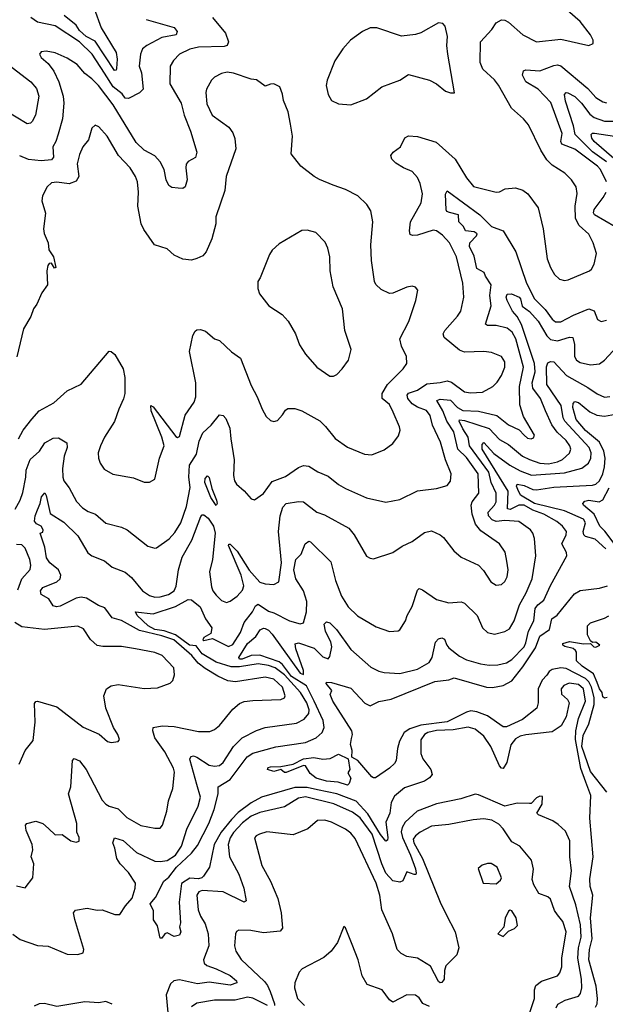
# Model space of a CAD drawing. Extents: x 1443846 to 1577407, y 839182 to 927291.
# Tile 242 of 256: x 1493243 to 1496589, y 910671 to 916302. Entities that reach past the tile are written whole.
import ezdxf

# ---------------------------------------------------------------- set-up
doc = ezdxf.new("R2010")
doc.units = 0

msp = doc.modelspace()

# ---------------------------------------------------------------- linework, layer by layer
at = {"layer": '0CON20XD'}
for points in [[(1493217.8, 913502.2), (1493246.2, 913555), (1493261.5, 913598.5), (1493278.4, 913685), (1493280, 913725), (1493303, 913787), (1493355.5, 913835), (1493387.1, 913882.9), (1493435, 913908.2), (1493465, 913910.7), (1493512.1, 913882.1), (1493514.8, 913855), (1493497.4, 913805), (1493488.4, 913735), (1493490, 913685), (1493495.6, 913665), (1493525.6, 913625), (1493566.6, 913546.6), (1493600.9, 913510.9), (1493635, 913489.4), (1493676, 913475), (1493735, 913423.3), (1493825, 913400), (1493857.5, 913385), (1493975, 913291.2), (1494015, 913280), (1494025, 913282.5), (1494097.6, 913332.4), (1494129.8, 913370.2), (1494163.6, 913425), (1494195, 913518), (1494216.9, 913626.9), (1494210, 913685), (1494212.2, 913755), (1494252.5, 913817.5), (1494269, 913891), (1494289.9, 913940.1), (1494336.4, 913983.6), (1494385, 914042.9), (1494405, 914038.6), (1494421.2, 914021.2), (1494444.2, 913965), (1494448.4, 913905), (1494469.1, 913785), (1494464.5, 913695), (1494470, 913665), (1494481.9, 913645), (1494525, 913607.5), (1494565, 913561.2), (1494585, 913556.2), (1494635, 913592.9), (1494685, 913660), (1494761.4, 913688.6), (1494835, 913740.9), (1494865, 913752.5), (1494895, 913748.1), (1494946.2, 913716.2), (1495005, 913690.6), (1495065, 913644.5), (1495105, 913620.5), (1495225, 913568.1), (1495335, 913543.1), (1495415, 913557.1), (1495515, 913606.9), (1495625, 913621.4), (1495685, 913638), (1495705, 913662.5), (1495708.1, 913705), (1495675.3, 913785.3), (1495646.7, 913885), (1495602.1, 913982.1), (1495587.6, 914037.6), (1495567.1, 914067.1), (1495515, 914086.6), (1495485.8, 914105), (1495460.4, 914135), (1495456.5, 914155), (1495465, 914166.2), (1495515, 914183.1), (1495569.9, 914220.1), (1495645, 914227.3), (1495685, 914237.5), (1495709.3, 914229.3), (1495785, 914174.5), (1495818.2, 914168.2), (1495887.6, 914172.4), (1495946.7, 914203.3), (1495971.4, 914228.6), (1495995, 914266.2), (1496015.6, 914315), (1496014.4, 914345), (1495995, 914375.7), (1495937.8, 914397.8), (1495895, 914403.5), (1495785, 914401.2), (1495755, 914411.2), (1495667.5, 914485), (1495662.9, 914505), (1495671.4, 914525), (1495745, 914606.9), (1495762.9, 914635), (1495779.6, 914715), (1495775.5, 914795), (1495739.2, 914945), (1495697.7, 915025), (1495658.7, 915068.7), (1495625, 915094.5), (1495605, 915098.9), (1495515, 915069.6), (1495486.9, 915066.9), (1495473.3, 915073.3), (1495469.6, 915095), (1495476.2, 915145), (1495536.5, 915253.5), (1495543.8, 915305), (1495530, 915365), (1495515, 915399.2), (1495485, 915432.9), (1495435, 915454.2), (1495391.7, 915481.7), (1495369.2, 915505), (1495364.2, 915525), (1495376.8, 915543.2), (1495419.4, 915575), (1495443.9, 915626.1), (1495465, 915637.5), (1495515, 915633.3), (1495621.9, 915601.9), (1495731.8, 915505), (1495795, 915398.1), (1495835, 915347.8), (1495965.5, 915314.5), (1495985, 915317.1), (1496017.5, 915335), (1496075, 915340.6), (1496117.4, 915327.4), (1496146, 915305), (1496204.2, 915225), (1496234.2, 915105), (1496256.7, 914935), (1496275.5, 914885.5), (1496299.2, 914845), (1496327.9, 914817.9), (1496355, 914810.6), (1496376.4, 914813.6), (1496497.5, 914865), (1496510, 914875), (1496525.8, 914904.2), (1496538, 914965), (1496519.4, 915025), (1496494.3, 915074.3), (1496440, 915125), (1496417.5, 915165), (1496415.6, 915235), (1496427.3, 915307.3), (1496422.5, 915345), (1496395.8, 915385), (1496357.5, 915425), (1496285, 915470), (1496255, 915500), (1496220.6, 915555), (1496150.2, 915700.2), (1496120.6, 915735), (1496052.2, 915795), (1495977.7, 915927.7), (1495955, 915958.1), (1495888.1, 916018.1), (1495873.5, 916056.5), (1495875, 916176), (1495940, 916245), (1495965, 916284.3), (1495995, 916301.4), (1496015, 916298.6), (1496035, 916286.9), (1496117.5, 916215), (1496195, 916174.4), (1496335, 916189.5), (1496495, 916154), (1496520, 916165), (1496520, 916185), (1496504, 916215), (1496445, 916291.4), (1496373.5, 916353.5)], [(1493668.6, 916365), (1493707.9, 916255), (1493794.1, 916114.1), (1493799.7, 916075), (1493796.5, 916023.5), (1493795, 916013.8), (1493785, 916010.5), (1493675, 916178.8), (1493623.4, 916205), (1493585, 916239.7), (1493565, 916270.6), (1493496.9, 916325)], [(1494345, 916314.5), (1494419.5, 916225), (1494436.7, 916175), (1494427.5, 916155), (1494411.9, 916148.1), (1494265, 916145.3), (1494215, 916133.1), (1494156.3, 916103.7), (1494120.8, 916069.2), (1494102.5, 916035), (1494100.4, 915935), (1494164.6, 915825), (1494181.9, 915755), (1494219.1, 915665), (1494254.6, 915545), (1494246.6, 915513.4), (1494205, 915490), (1494194.5, 915475), (1494191.2, 915455), (1494199.1, 915385), (1494188, 915345), (1494175, 915336.2), (1494148.3, 915338.3), (1494111.8, 915341.8), (1494095, 915354), (1494080, 915385), (1494068.9, 915445), (1494045, 915488.9), (1494015, 915523.3), (1493955, 915555.4), (1493908.8, 915598.8), (1493777.7, 915815), (1493693.3, 915925), (1493655, 915964.1), (1493614.4, 915994.4), (1493570.5, 916045), (1493515, 916081.2), (1493445, 916111.5), (1493395, 916121.9), (1493365, 916118), (1493356.2, 916105), (1493366, 916085), (1493405, 916051.1), (1493437.7, 916007.7), (1493465.7, 915945.7), (1493491.4, 915865), (1493495.3, 915825), (1493487.3, 915735), (1493462.1, 915647.9), (1493449.5, 915605), (1493431.8, 915575), (1493436.4, 915515), (1493425, 915500.9), (1493365, 915495.3), (1493293.1, 915503.1), (1493242.9, 915522.9)], [(1493965, 916303.5), (1494125, 916256.9), (1494143.3, 916235), (1494137.5, 916215), (1494055, 916199.3), (1493969.5, 916155), (1493944.6, 916135), (1493933.6, 916105), (1493925.5, 916035), (1493938.7, 915998.7), (1493948.2, 915905), (1493926.9, 915883.1), (1493865, 915851.8), (1493845, 915852.5), (1493828.3, 915878.3), (1493776.8, 915916.8), (1493726.8, 915995), (1493657.6, 916105), (1493585.3, 916175), (1493445, 916265.7), (1493345, 916288.2), (1493306.7, 916315)], [(1495135, 915814), (1495225, 915848.8), (1495312.6, 915917.4), (1495415, 915956), (1495465, 915988), (1495585, 915956), (1495624.1, 915934.1), (1495675, 915893.3), (1495705, 915883.3), (1495726.4, 915883.6), (1495689.5, 916105), (1495683.1, 916155), (1495687.5, 916205), (1495673.9, 916263.9), (1495660.7, 916280.7), (1495635, 916283.3), (1495535, 916227.1), (1495505, 916216.9), (1495425, 916207.5), (1495282.5, 916255), (1495245, 916254.5), (1495201.4, 916235), (1495133.1, 916185), (1495088.9, 916135), (1495044.3, 916065.7), (1495000, 915955), (1494994.3, 915925), (1495005, 915873.3), (1495025, 915840), (1495065, 915820), (1495135, 915814)], [(1493175, 916047.8), (1493307.1, 915947.1), (1493338.8, 915908.8), (1493351.8, 915865), (1493333.5, 915755), (1493315, 915719.2), (1493305, 915710), (1493285, 915705.8), (1493095, 915821.1)], [(1493235.4, 913905), (1493262.9, 913955), (1493311.7, 914018.3), (1493355, 914065.6), (1493438.9, 914111.1), (1493515, 914179.2), (1493595, 914217.1), (1493755, 914405.4), (1493765, 914404.6), (1493786.6, 914386.6), (1493833.6, 914305), (1493843.6, 914256.4), (1493843.6, 914165), (1493836.7, 914133.3), (1493808.5, 914075), (1493785, 914003.8), (1493726.7, 913915), (1493704.3, 913865), (1493691.9, 913825), (1493692.5, 913795), (1493702, 913765), (1493725, 913731.2), (1493775, 913702.5), (1493892.7, 913682.7), (1493955, 913656.2), (1493985, 913656.7), (1494015.8, 913674.2), (1494041.5, 913795), (1494068.2, 913865), (1494055.1, 913915.1), (1493994.8, 914065), (1493991.2, 914095), (1494005, 914087.9), (1494135, 913918.6), (1494145, 913912.2), (1494155, 913918.8), (1494188.9, 914041.1), (1494240, 914115), (1494249.2, 914145), (1494248.9, 914225), (1494212.5, 914405), (1494232.2, 914495), (1494245, 914521.2), (1494255, 914528), (1494275, 914529.2), (1494305, 914520), (1494355, 914477.5), (1494385, 914467.1), (1494452.2, 914402.2), (1494505, 914365.6), (1494565, 914210), (1494600, 914145), (1494628, 914075), (1494651.7, 914031.7), (1494675, 914010), (1494695, 914003.8), (1494715, 914010), (1494745, 914041.2), (1494761.1, 914068.9), (1494775, 914077.5), (1494815, 914078.1), (1494855, 914065.5), (1494957, 914007), (1494990.8, 913975), (1495045, 913907.5), (1495115, 913857.5), (1495213.6, 913816.4), (1495255, 913813.8), (1495325, 913841.2), (1495375, 913878.8), (1495408.1, 913921.9), (1495415.8, 913954.2), (1495412.7, 913972.7), (1495377.3, 914057.3), (1495355, 914100.8), (1495314.5, 914135), (1495313.6, 914165), (1495343.5, 914215), (1495434, 914305), (1495454.2, 914335), (1495452.5, 914375), (1495424.3, 914435), (1495414.2, 914475.8), (1495466, 914575), (1495506.4, 914696.4), (1495516.7, 914755), (1495505, 914772.5), (1495485, 914778.8), (1495455, 914772), (1495375, 914737.5), (1495355, 914736.9), (1495308.1, 914758.1), (1495277.7, 914787.7), (1495270, 914805), (1495252.5, 914925), (1495248.2, 915015), (1495260.6, 915145), (1495248.7, 915208.7), (1495225.5, 915245.5), (1495175, 915293.8), (1495105, 915330.8), (1495033.3, 915355), (1494955, 915387.1), (1494926.2, 915405), (1494848.8, 915465), (1494794.1, 915534.1), (1494801.2, 915635), (1494790.8, 915705), (1494777.5, 915775), (1494749.5, 915839.5), (1494744.2, 915875), (1494728.3, 915918.3), (1494695, 915934), (1494675, 915933.8), (1494645, 915922), (1494595, 915957.8), (1494565, 915962.2), (1494465, 915996.5), (1494428.3, 916001.7), (1494395, 915994.2), (1494355, 915973.8), (1494338, 915955), (1494310.8, 915905), (1494307.1, 915885), (1494311.2, 915821.2), (1494343.1, 915755), (1494437.2, 915687.2), (1494460.8, 915655), (1494473, 915623), (1494477.4, 915562.6), (1494423.1, 915405), (1494414.2, 915325), (1494363.3, 915175), (1494363.1, 915135), (1494340.5, 915049.5), (1494308.9, 914975), (1494288.3, 914951.7), (1494255, 914935.7), (1494225, 914927.5), (1494175, 914932), (1494125, 914956), (1494085, 914990.8), (1494013.8, 915013.8), (1493952.8, 915102.8), (1493936.9, 915135), (1493918.7, 915235), (1493922.1, 915315), (1493915.5, 915374.5), (1493905.4, 915405), (1493874.5, 915455), (1493807.5, 915525), (1493742.1, 915635), (1493695, 915688.8), (1493675, 915698.8), (1493655, 915681.2), (1493635.6, 915615), (1493604.4, 915575), (1493585, 915531.2), (1493572.2, 915477.8), (1493580, 915405), (1493565, 915377.5), (1493525, 915363.8), (1493455, 915372.2), (1493425, 915368.6), (1493400, 915345), (1493372.5, 915295), (1493369.4, 915265), (1493389.4, 915195), (1493378.6, 915105), (1493381.9, 915078.1), (1493405.6, 915025), (1493409.2, 914985), (1493435.8, 914945), (1493450, 914885), (1493441.7, 914881.7), (1493425, 914910), (1493411.7, 914908.3), (1493403, 914897), (1493397.5, 914865), (1493402.5, 914785), (1493370, 914740), (1493340.8, 914675), (1493321.6, 914648.4), (1493306.1, 914603.9), (1493265.5, 914534.5), (1493226.6, 914373.4)], [(1496594.7, 915375), (1496560.6, 915445), (1496544.7, 915465), (1496415, 915561.4), (1496339.8, 915589.8), (1496334.8, 915605), (1496341.7, 915651.8), (1496277.5, 915827.5), (1496205, 915904.7), (1496135, 915946.9), (1496115.6, 915985), (1496121.7, 916008.3), (1496135, 916014.4), (1496215, 916008.9), (1496295, 916039.4), (1496315, 916042.8), (1496335, 916038), (1496488.3, 915908.3), (1496535, 915856.9), (1496575, 915832.3), (1496595, 915827.1)], [(1496595, 915488.5), (1496515, 915545.2), (1496417, 915645), (1496407.6, 915695), (1496361.4, 915835), (1496356.2, 915873.8), (1496365, 915884.4), (1496375, 915883.8), (1496415, 915862.9), (1496452.1, 915825), (1496500.7, 915760.7), (1496525, 915741.9), (1496585, 915721.2), (1496665, 915721.6)], [(1496637.5, 915507.5), (1496525, 915604.8), (1496511.4, 915625), (1496507.5, 915645), (1496515, 915652.5), (1496527.2, 915652.8), (1496755, 915618.1)], [(1493225, 911348.6), (1493275, 911337.5), (1493318.8, 911395), (1493323.3, 911475), (1493309.1, 911515), (1493317.7, 911555), (1493314.6, 911585), (1493279.2, 911665), (1493276.7, 911695), (1493284.1, 911705.9), (1493335, 911718), (1493375, 911704.4), (1493407, 911677), (1493445, 911641.4), (1493485, 911643.3), (1493535, 911606.2), (1493565, 911598.8), (1493583.3, 911605), (1493582, 911625), (1493569.4, 911655), (1493568.7, 911705), (1493522, 911875), (1493535.4, 911914.6), (1493544.2, 912065), (1493554, 912076), (1493585, 912064.3), (1493622.7, 912015), (1493715, 911838.6), (1493735, 911816.7), (1493755, 911803.6), (1493805, 911788.9), (1493855, 911739.2), (1493935, 911694.5), (1494015, 911677.8), (1494045, 911679.2), (1494058.1, 911695), (1494084, 911776), (1494092.5, 911835), (1494117.9, 911905), (1494128.1, 911998.1), (1494121.9, 912021.9), (1494071.3, 912115), (1494015.3, 912195), (1494004.5, 912235.5), (1494006.2, 912255), (1494056.4, 912263.6), (1494125, 912260), (1494265, 912230.9), (1494328.8, 912231.2), (1494355, 912241.9), (1494385.3, 912264.7), (1494460.5, 912359.5), (1494498.7, 912391.3), (1494525, 912402.9), (1494575, 912409.4), (1494735.4, 912414.6), (1494755, 912423.8), (1494758.9, 912435), (1494744, 912485), (1494695, 912530.3), (1494645, 912541.2), (1494475.6, 912515.6), (1494431.4, 912521.4), (1494375, 912547.2), (1494301.9, 912591.9), (1494262.9, 912622.9), (1494226.7, 912666.7), (1494123.3, 912755), (1494055, 912779), (1493928.2, 912808.2), (1493825, 912865.3), (1493770.5, 912880.5), (1493729.4, 912939.4), (1493692.2, 912952.2), (1493625, 912992.9), (1493595, 912998.8), (1493565.8, 912994.2), (1493475, 912948.5), (1493453.3, 912943.3), (1493435, 912950.8), (1493410.2, 912990.2), (1493365.8, 913015), (1493361.5, 913035), (1493375, 913055.6), (1493455, 913087.3), (1493473.5, 913105), (1493478.7, 913125), (1493465.3, 913155), (1493415, 913195.5), (1493395.5, 913225), (1493387.3, 913285), (1493360, 913365), (1493375, 913371.2), (1493377.8, 913385), (1493366.5, 913405), (1493339.5, 913419.5), (1493328.3, 913435), (1493330.4, 913465), (1493345, 913499.3), (1493360.5, 913535), (1493366.6, 913573.4), (1493385.6, 913595.6), (1493395, 913581.2), (1493417.7, 913477.7), (1493495, 913428.6), (1493575, 913350), (1493632.4, 913252.4), (1493655, 913236.5), (1493727.9, 913207.9), (1493770.3, 913170.3), (1493845, 913142.2), (1493881.5, 913111.5), (1493945, 913036.2), (1493985, 913008.2), (1494015, 912999.4), (1494045, 913001.2), (1494092.9, 913015), (1494125, 913035.4), (1494136.8, 913063.2), (1494150.3, 913155), (1494171.9, 913228.1), (1494226, 913325), (1494278.7, 913461.3), (1494285, 913470.4), (1494295, 913470.9), (1494320.5, 913450.5), (1494350.7, 913405), (1494360.4, 913365), (1494344.7, 913215), (1494327.9, 913145), (1494338.6, 913058.6), (1494346.2, 913036.2), (1494365, 913010), (1494395, 912980.8), (1494425, 912969.2), (1494445, 912975.8), (1494485, 913005.7), (1494515, 913040), (1494523.3, 913065), (1494508.9, 913125), (1494435, 913294), (1494437, 913303), (1494445, 913302.5), (1494485, 913262.5), (1494554.6, 913154.6), (1494615, 913084.8), (1494645, 913075.3), (1494695, 913072.3), (1494722.6, 913087.4), (1494738.4, 913195), (1494722.5, 913375), (1494730.8, 913465), (1494746.4, 913513.6), (1494764.8, 913535.2), (1494835, 913546.8), (1494865, 913543.8), (1494940, 913485), (1494985, 913470.5), (1495122.5, 913395), (1495154, 913355), (1495224.5, 913234.5), (1495245, 913222), (1495265, 913219.2), (1495375, 913254), (1495428.8, 913291.2), (1495485, 913318), (1495555, 913369.2), (1495595, 913378.1), (1495645, 913355.8), (1495665, 913340), (1495723.8, 913265), (1495765, 913228.8), (1495865, 913182), (1495892.4, 913152.4), (1495935, 913088), (1495965, 913068), (1495995, 913072), (1496015, 913090), (1496028.9, 913115), (1496033.3, 913155), (1496025.5, 913205.5), (1496016.6, 913256.6), (1495985, 913303.8), (1495877.9, 913377.9), (1495847.7, 913417.8), (1495828.4, 913475), (1495822.6, 913525), (1495828.4, 913545), (1495866.5, 913595), (1495863, 913705), (1495795, 913798.9), (1495746.2, 913845), (1495722.4, 913945), (1495683.3, 914005), (1495660.4, 914065), (1495625.5, 914124.5), (1495645, 914132.6), (1495705, 914125.7), (1495745, 914084.1), (1495775, 914067.3), (1495863.7, 914063.7), (1495968.5, 914038.5), (1496035, 913985.5), (1496096.4, 913956.4), (1496124.5, 913925), (1496145, 913909.1), (1496165, 913904.5), (1496179.1, 913910.9), (1496184.3, 913925), (1496121.8, 914031.8), (1496099.5, 914099.5), (1496097.8, 914205), (1496121.2, 914315), (1496077.4, 914477.4), (1496056.3, 914515), (1496027.9, 914537.9), (1495965, 914552.8), (1495915, 914553.1), (1495905, 914561.2), (1495937.5, 914665), (1495928.9, 914725), (1495937.5, 914785), (1495904, 914835), (1495896.4, 914856.4), (1495855, 914879.2), (1495839.4, 914949.4), (1495813.2, 915005), (1495814.5, 915025.5), (1495853.3, 915065), (1495856.7, 915076.7), (1495839.3, 915089.3), (1495790, 915095), (1495779.3, 915119.3), (1495751.2, 915145), (1495750, 915185), (1495698.3, 915198.3), (1495684.1, 915204.1), (1495679.4, 915215), (1495676.6, 915303.4), (1495685, 915323.3), (1495872.5, 915185), (1495939.1, 915119.1), (1496005, 915094), (1496077.3, 914975), (1496138.4, 914795), (1496183.9, 914705), (1496245.4, 914645.4), (1496285, 914590), (1496305, 914573.9), (1496335, 914573.3), (1496407.3, 914612.8), (1496495, 914648.1), (1496525, 914636), (1496545, 914588), (1496565, 914575.7), (1496595, 914583.3)], [(1496645, 915116.9), (1496527.1, 915185), (1496521.9, 915198.1), (1496524.6, 915215.4), (1496577.4, 915285), (1496593.2, 915315)], [(1495035, 914262.5), (1495055, 914273.3), (1495086.2, 914305), (1495122, 914355), (1495136.7, 914415), (1495101.4, 914525), (1495087.8, 914647.8), (1495034, 914775), (1495016, 914865), (1495014, 914945), (1495004, 914995), (1494989.1, 915029.1), (1494935.6, 915085.6), (1494885, 915098.8), (1494855, 915096.2), (1494725, 915020), (1494686.1, 914983.9), (1494670.3, 914959.7), (1494616.7, 914825), (1494603.3, 914805), (1494603.3, 914765), (1494612.5, 914735), (1494666.1, 914666.1), (1494743.3, 914615), (1494777.3, 914577.3), (1494818.8, 914505), (1494842.1, 914442.1), (1494875, 914388.8), (1494940, 914315), (1495015, 914262.5), (1495035, 914262.5)], [(1493203.1, 911073.1), (1493245, 911042.5), (1493345, 911008.2), (1493405, 911004.4), (1493515, 910958.5), (1493575, 910955.5), (1493606, 910965), (1493610, 910985), (1493557.1, 911157.1), (1493550.8, 911195), (1493560.8, 911209.2), (1493628.3, 911221.7), (1493685, 911210), (1493715, 911211.4), (1493785.9, 911184.1), (1493815, 911185.8), (1493846.5, 911235), (1493885, 911278.1), (1493901.9, 911335), (1493904.2, 911365), (1493865.1, 911425.1), (1493817.6, 911475), (1493798.6, 911505), (1493786.8, 911565), (1493774.5, 911595), (1493785, 911623.8), (1493835, 911607.1), (1493910.1, 911540.1), (1494015, 911489.7), (1494045, 911487.5), (1494085, 911494), (1494133.1, 911525), (1494166.6, 911575), (1494197.2, 911672.8), (1494262.7, 911805), (1494275.9, 911855.9), (1494255, 911929.2), (1494216.4, 912065), (1494214.6, 912075.4), (1494222.4, 912087.6), (1494235, 912091.5), (1494255, 912085.4), (1494325, 912038.9), (1494355, 912033.2), (1494385, 912037.3), (1494405, 912054.4), (1494464, 912145), (1494514.4, 912195.6), (1494595, 912236.2), (1494645, 912253.6), (1494825, 912278.9), (1494867.9, 912302.1), (1494895.3, 912335), (1494896, 912355), (1494883, 912395), (1494847.1, 912455), (1494755, 912554.9), (1494702.2, 912595), (1494665, 912609.1), (1494605, 912617.7), (1494498.7, 912601.3), (1494451.5, 912601.5), (1494365, 912627.3), (1494285.5, 912675), (1494251.3, 912721.3), (1494212.6, 912725), (1494133.4, 912783.4), (1494067.8, 912807.8), (1494015, 912814), (1493977.3, 912835), (1493914.5, 912895), (1493904.3, 912915.7), (1494005, 912904.7), (1494133.3, 912946.7), (1494205, 912985.7), (1494225, 912983.6), (1494273.7, 912943.7), (1494305.4, 912875), (1494340.1, 912825), (1494335, 912791.2), (1494295, 912769.7), (1494288.5, 912755), (1494295, 912750.9), (1494345, 912763.1), (1494435, 912718.1), (1494461.3, 912728.7), (1494505, 912797.8), (1494524.5, 912855.5), (1494573.6, 912915), (1494589.3, 912950.7), (1494605, 912958.7), (1494665, 912920), (1494695, 912910.5), (1494785, 912863.5), (1494845, 912847.5), (1494865, 912852), (1494881.6, 912915), (1494883.2, 912975), (1494865.2, 913035), (1494819.8, 913105), (1494810, 913155), (1494820.9, 913215), (1494850.6, 913245), (1494874.2, 913305), (1494895, 913319.2), (1494905, 913315.6), (1495020.6, 913200.6), (1495047.7, 913095), (1495081.2, 913005), (1495120.5, 912945), (1495173.3, 912893.3), (1495279.7, 912829.7), (1495355, 912803.3), (1495405, 912807.5), (1495415, 912813.3), (1495447.5, 912865), (1495456.2, 912895), (1495485, 912946.7), (1495515, 913038.8), (1495525, 913049.2), (1495545, 913041.8), (1495625, 912986.5), (1495695, 912966.9), (1495765, 912973.5), (1495785, 912965.6), (1495856.7, 912895), (1495887.5, 912825), (1495915, 912797.1), (1495955, 912788.1), (1496015, 912803.1), (1496041.1, 912818.9), (1496067.3, 912865), (1496098.4, 912955), (1496136.7, 913025), (1496170.8, 913105), (1496191.5, 913235), (1496184.6, 913335), (1496175.4, 913365), (1496160.5, 913385), (1496095, 913432.5), (1496015, 913438.1), (1495965, 913431.6), (1495942, 913442), (1495921.6, 913465), (1495919.2, 913485), (1495954.7, 913525), (1495964.8, 913545), (1495964.4, 913595), (1495937.4, 913655), (1495923, 913715), (1495813, 913865), (1495805.9, 913915), (1495775, 913961.8), (1495754.3, 914005), (1495756.4, 914013.6), (1495785, 914010.3), (1495924.6, 913964.6), (1495985, 913901.9), (1496035, 913872.1), (1496116.5, 913806.5), (1496155, 913786.2), (1496215, 913766.6), (1496265, 913761.7), (1496315, 913772.8), (1496343.4, 913786.6), (1496385, 913823.5), (1496391.3, 913845), (1496385.3, 913865), (1496364.7, 913895), (1496313.6, 913943.6), (1496282.6, 913985), (1496246.8, 914065), (1496218.8, 914135), (1496174.8, 914195), (1496170.3, 914225), (1496187.4, 914287.4), (1496185.1, 914335), (1496109.2, 914559.2), (1496085, 914604.6), (1496058.4, 914635), (1496027.5, 914695), (1496022.1, 914715), (1496028.6, 914731.4), (1496052, 914735), (1496096.8, 914715), (1496104.6, 914705), (1496114.3, 914664.3), (1496155, 914632.1), (1496205, 914577.6), (1496254.3, 914494.3), (1496275, 914473.7), (1496315.8, 914465.8), (1496385, 914487.1), (1496404, 914484), (1496413.1, 914445), (1496412.1, 914375), (1496424.4, 914355), (1496445, 914341.2), (1496505, 914327.5), (1496555, 914333.6), (1496584.7, 914355.3), (1496656.7, 914433.3)], [(1494925, 912405.3), (1494882.1, 912492.1), (1494795, 912546.2), (1494745, 912614.6), (1494725, 912630.4), (1494615, 912667.6), (1494565, 912665.7), (1494514.3, 912644.3), (1494498.1, 912645), (1494495.3, 912655), (1494544.9, 912735.1), (1494591.6, 912775), (1494616.8, 912813.2), (1494635, 912822.7), (1494645, 912821.2), (1494665, 912810.9), (1494685, 912788.7), (1494845, 912565.5), (1494865, 912557.8), (1494865, 912580), (1494820.2, 912705), (1494817.6, 912732.4), (1494835, 912738.4), (1494925, 912707.1), (1494975, 912659.1), (1495005, 912647.5), (1495015, 912660), (1495026.4, 912715), (1495020.5, 912745), (1495008, 912768), (1494989.8, 912805), (1494983.1, 912845), (1494995, 912857.8), (1495015, 912851.8), (1495053.6, 912815), (1495135, 912700), (1495248.7, 912598.7), (1495295, 912575.6), (1495325, 912568.1), (1495415, 912562.9), (1495515, 912587.6), (1495582.5, 912625), (1495600, 912655), (1495618.2, 912741.8), (1495635, 912760.8), (1495655, 912767.1), (1495669.2, 912759.2), (1495682.5, 912725), (1495695, 912710.5), (1495755, 912662.9), (1495795, 912640.3), (1495875, 912618), (1495925, 912611.1), (1495975, 912612), (1496025, 912623.3), (1496055, 912642.9), (1496124.3, 912715.7), (1496135, 912738.6), (1496149.2, 912805), (1496181.2, 912865), (1496188.1, 912935), (1496203.8, 912956.2), (1496238.3, 912981.7), (1496275, 913066.9), (1496369.4, 913235), (1496366.7, 913255), (1496340.7, 913305), (1496364.5, 913355), (1496366.4, 913375), (1496344.7, 913404.7), (1496312.7, 913432.7), (1496237.9, 913475), (1496175, 913497.8), (1496125, 913525.7), (1496095, 913524.8), (1496045, 913500.5), (1496029.6, 913505), (1496032.9, 913605), (1495885.8, 913845), (1495885, 913872), (1495895, 913883.1), (1495951.7, 913821.7), (1496043.4, 913755), (1496101.4, 913721.4), (1496166.6, 913696.6), (1496355, 913710.4), (1496455, 913737.3), (1496491.8, 913765), (1496505.8, 913794.2), (1496508.6, 913825), (1496496.1, 913855), (1496356.6, 914005), (1496347.9, 914025), (1496336, 914095), (1496255.2, 914215), (1496252.8, 914317.2), (1496261.2, 914338.8), (1496275, 914347.5), (1496295, 914345.4), (1496367.6, 914267.6), (1496489.3, 914199.3), (1496541.9, 914161.9), (1496585, 914142.4), (1496615, 914147.1)], [(1496591.9, 913275), (1496531.5, 913331.5), (1496476.5, 913346.5), (1496465.2, 913355.2), (1496461.9, 913375), (1496475.2, 913425), (1496464.6, 913445), (1496355, 913493.6), (1496185, 913534.5), (1496105, 913582.5), (1496089.2, 913615), (1496081.4, 913635), (1496085, 913646.2), (1496125, 913637.7), (1496175, 913614.8), (1496195, 913613.5), (1496295, 913628.2), (1496515, 913640), (1496535, 913646.1), (1496556, 913664), (1496575.5, 913704.5), (1496584.8, 913745.2), (1496587.1, 913795), (1496580.6, 913835), (1496555, 913885.6), (1496475, 913952.7), (1496422, 914015), (1496403.1, 914085), (1496405, 914106), (1496415, 914118.1), (1496435, 914112.1), (1496499.7, 914059.7), (1496539.7, 914039.7), (1496585, 914034.2), (1496646.4, 914046.4)], [(1494365, 913524.4), (1494335, 913570), (1494300.3, 913655), (1494302.4, 913677.6), (1494315, 913694), (1494325, 913683.3), (1494341.1, 913621.1), (1494367.7, 913555), (1494371.1, 913535), (1494365, 913524.4)], [(1496650.6, 913290.6), (1496586.9, 913376.9), (1496557.4, 913405), (1496524.3, 913474.3), (1496464.5, 913525), (1496460.5, 913535), (1496472.4, 913547.6), (1496495, 913553.6), (1496553.3, 913545), (1496575, 913555.3), (1496611.4, 913625)], [(1493231.6, 913041.6), (1493255.9, 913105), (1493301.9, 913158.1), (1493306.6, 913183.4), (1493301.4, 913215), (1493275, 913279.4), (1493255, 913299.2), (1493225, 913301.5)], [(1496597.1, 911885), (1496503.4, 912003.4), (1496454.5, 912145), (1496462.3, 912207.7), (1496494, 912275), (1496524.7, 912385), (1496525.1, 912425), (1496510.7, 912485), (1496495.1, 912515), (1496475, 912534.4), (1496365, 912591.6), (1496335.4, 912594.6), (1496285, 912585.5), (1496268.6, 912575), (1496253.9, 912553.9), (1496228, 912525), (1496205.8, 912475), (1496205.4, 912394.6), (1496197.5, 912365), (1496115, 912299.3), (1496025, 912258.8), (1496005, 912258.5), (1495915, 912321), (1495855, 912344), (1495821.2, 912348.8), (1495795, 912342.1), (1495685, 912287.1), (1495535, 912268.1), (1495472.5, 912247.5), (1495440.3, 912225), (1495413.8, 912176.2), (1495401.5, 912135), (1495392.9, 912065), (1495385, 912048.8), (1495355, 912020.8), (1495275, 911967.1), (1495265, 911965.8), (1495255, 911972.9), (1495174.8, 912064.8), (1495140.8, 912085), (1495142.6, 912122.6), (1495133.3, 912156.7), (1495138.5, 912191.5), (1495143.5, 912215), (1495140, 912235), (1495032.2, 912405), (1495016.7, 912443.3), (1495026.7, 912465), (1494994.3, 912505), (1494996.4, 912513.6), (1495025, 912510.9), (1495135, 912479.1), (1495215, 912394), (1495245, 912378.5), (1495295, 912402.7), (1495365, 912416.4), (1495615, 912517.5), (1495693.9, 912526.1), (1495725, 912537.8), (1495910, 912485), (1495945, 912483.8), (1496005, 912493.8), (1496055, 912521.2), (1496118.2, 912601.8), (1496190.1, 912709.9), (1496214.2, 912775.8), (1496269.4, 912815), (1496283.9, 912875), (1496313.1, 912896.9), (1496412, 913018), (1496445, 913037.5), (1496555, 913051.4), (1496601.9, 913065)], [(1493240, 912045), (1493275, 912122.5), (1493320.5, 912179.5), (1493332, 912285), (1493328.3, 912391.7), (1493335, 912403.3), (1493345, 912405.7), (1493455, 912372.5), (1493605, 912255.6), (1493697, 912217), (1493743.9, 912173.9), (1493765, 912167.5), (1493806.4, 912173.6), (1493812.5, 912185), (1493803.3, 912215), (1493778, 912255), (1493734.4, 912365), (1493723.1, 912435), (1493738, 912475), (1493765, 912492.5), (1493805, 912499.4), (1493955, 912476.7), (1494029.7, 912480.3), (1494103, 912507), (1494117.1, 912522.9), (1494127.1, 912555), (1494124.4, 912595), (1494056, 912665), (1494015, 912683.5), (1493905.4, 912704.6), (1493825, 912717.9), (1493717.4, 912717.4), (1493685, 912723.3), (1493646.9, 912756.9), (1493607.6, 912817.6), (1493575, 912833.1), (1493384.6, 912814.6), (1493255, 912830.5), (1493215.6, 912855)], [(1496600, 912425), (1496585, 912421.1), (1496575, 912430), (1496570, 912455), (1496555, 912475.5), (1496541.6, 912511.6), (1496520.8, 912560.8), (1496455.7, 912605), (1496423.8, 912635), (1496423.8, 912685), (1496418, 912695), (1496405, 912706.5), (1496356.6, 912716.6), (1496346.9, 912725), (1496346.9, 912735), (1496385, 912746.2), (1496465, 912733.5), (1496503.8, 912733.8), (1496524, 912715), (1496535, 912713.1), (1496557.5, 912725), (1496535, 912742.5), (1496515, 912740), (1496505, 912750), (1496487.5, 912785), (1496486.7, 912835), (1496505, 912853.3), (1496585, 912878.5), (1496608.1, 912891.9)], [(1496532.5, 910655), (1496541.5, 910675), (1496544.7, 910705), (1496537, 910775), (1496494.6, 910925), (1496498.9, 910985), (1496513.1, 911045), (1496503.4, 911166.6), (1496517.4, 911295), (1496501.9, 911345), (1496501.2, 911388.8), (1496519.1, 911515), (1496499.8, 911735), (1496506.5, 911865), (1496478.4, 911941.6), (1496449.4, 912019.4), (1496419.2, 912185), (1496420, 912235), (1496435.3, 912305), (1496474.8, 912405), (1496464.7, 912475), (1496435, 912500), (1496382.1, 912507.9), (1496352.5, 912495), (1496336.7, 912475), (1496338.9, 912445), (1496371.8, 912415), (1496383.1, 912395), (1496365.8, 912315), (1496336.9, 912263.1), (1496285, 912229.5), (1496135, 912212.2), (1496102.9, 912205), (1496075, 912189.1), (1496049.8, 912155), (1496026.8, 912053.2), (1496005, 912020.6), (1495995, 912021.9), (1495985, 912034.3), (1495935.1, 912145.1), (1495894.8, 912204.8), (1495845, 912245.3), (1495805, 912256.6), (1495718.6, 912241.4), (1495625, 912237.8), (1495575, 912225.8), (1495556.1, 912215), (1495535.4, 912184.6), (1495534.6, 912105), (1495545.5, 912075), (1495592.5, 912015), (1495599.1, 911985), (1495585, 911965.6), (1495555, 911947.5), (1495441, 911909), (1495385, 911861.1), (1495365.4, 911825), (1495357.5, 911765), (1495335, 911712.5), (1495347, 911625), (1495345, 911610), (1495335.4, 911604.6), (1495305, 911642), (1495231.2, 911761.2), (1495165, 911832.9), (1495055, 911875.7), (1494945, 911897.5), (1494885, 911910.9), (1494815, 911910.4), (1494625, 911855.9), (1494565, 911823.5), (1494492, 911768), (1494452.3, 911727.7), (1494393.5, 911656.5), (1494353.9, 911586.1), (1494328.2, 911455), (1494292.9, 911405), (1494284.2, 911395), (1494265, 911389.7), (1494215, 911393.1), (1494168, 911362), (1494154.3, 911255.7), (1494162.5, 911137.5), (1494156, 911115), (1494164.4, 911085), (1494155, 911067.5), (1494125, 911058.8), (1494085, 911080), (1494072.5, 911075), (1494055, 911050), (1494045, 911050), (1494030.5, 911120.5), (1494008, 911155), (1494007.1, 911205), (1493988.6, 911245), (1494017.9, 911282.1), (1494066, 911375), (1494095, 911398.2), (1494139.4, 911455), (1494225.1, 911534.9), (1494259.6, 911580.4), (1494323.6, 911705), (1494353.3, 911785), (1494377.2, 911875), (1494377.1, 911915), (1494445, 911956.6), (1494543, 912087), (1494575, 912107.5), (1494706, 912144), (1494875, 912168.4), (1494936.7, 912195), (1494970.4, 912225), (1494982.3, 912255), (1494976, 912295), (1494925, 912405.3)], [(1495115, 911924.4), (1495062.5, 911942.5), (1494995, 911946.5), (1494937.5, 911965), (1494901.7, 911991.7), (1494875, 912035.8), (1494865, 912037.1), (1494765, 911996.7), (1494755, 911997.5), (1494735, 912014), (1494695, 912002), (1494658.6, 912015), (1494661.9, 912025), (1494675, 912030), (1494735, 912030.8), (1494804.7, 912045.3), (1494864, 912075), (1494923.4, 912083.4), (1494975, 912074), (1495016.4, 912076.4), (1495065, 912101.4), (1495119, 912075), (1495129.1, 912015), (1495117.5, 911995), (1495133.9, 911963.9), (1495125, 911933.3), (1495115, 911924.4)], [(1496308.5, 910651.5), (1496318.3, 910671.7), (1496359.2, 910695), (1496435, 910717.1), (1496447.1, 910732.9), (1496455.3, 910765), (1496452.6, 910815), (1496431.9, 910935), (1496435.2, 910995), (1496451.1, 911055), (1496446.3, 911126.3), (1496420.3, 911240.3), (1496384.2, 911345), (1496395.2, 911435), (1496385.5, 911515), (1496386.9, 911606.9), (1496360.7, 911660.7), (1496319.3, 911699.3), (1496289.8, 911719.8), (1496207.5, 911755), (1496197.5, 911765), (1496228.8, 911815), (1496229.3, 911859.3), (1496215, 911862.5), (1496195, 911852.5), (1496165, 911820), (1496155, 911820), (1496085, 911821.2), (1496015, 911803.6), (1495865, 911870), (1495845, 911872.9), (1495763.7, 911846.3), (1495625, 911817.1), (1495514.4, 911775.6), (1495445, 911712.3), (1495427.8, 911682.2), (1495423.3, 911656.7), (1495429.1, 911625), (1495475, 911524.1), (1495505, 911445.6), (1495508, 911422), (1495505.7, 911414.3), (1495495.8, 911414.2), (1495455, 911429.2), (1495431.8, 911378.2), (1495415, 911369.5), (1495375, 911376.9), (1495335, 911421.6), (1495311.3, 911475), (1495256.6, 911645), (1495188.5, 911738.5), (1495145, 911770), (1495037.6, 911817.6), (1494875, 911858.7), (1494835, 911851), (1494755, 911800.3), (1494615, 911768.5), (1494565, 911746.8), (1494515, 911709.5), (1494465, 911653.6), (1494445, 911622.7), (1494434.3, 911585), (1494441.2, 911515), (1494495, 911416.2), (1494524.4, 911335), (1494537, 911263), (1494525, 911256), (1494405, 911315.2), (1494285, 911322.2), (1494265.7, 911314.3), (1494254.7, 911295), (1494262.2, 911212.2), (1494275.9, 911175), (1494301.7, 911131.7), (1494319.4, 911075), (1494323.9, 911005), (1494293.8, 910925), (1494297, 910907), (1494312.8, 910892.8), (1494365, 910874.7), (1494445.4, 910835.4), (1494481.5, 910805), (1494483.3, 910795), (1494445, 910780.8), (1494325, 910797.4), (1494258.7, 910788.7), (1494155, 910811.4), (1494124.3, 910805), (1494105, 910787.5), (1494080, 910725), (1494089, 910625)], [(1496152, 910608), (1496183.8, 910705), (1496183.3, 910755), (1496191.4, 910778.6), (1496225, 910804.6), (1496316.2, 910833.8), (1496329.6, 910850.4), (1496340.8, 910885), (1496340.4, 910935), (1496364.7, 911085), (1496345.3, 911145), (1496315, 911183.1), (1496298.1, 911208.1), (1496275, 911271.8), (1496260, 911285), (1496208.1, 911305), (1496180.8, 911355), (1496170, 911385), (1496178.2, 911445), (1496167.1, 911495), (1496100.6, 911575), (1496055, 911599.5), (1496005.2, 911675), (1495980.9, 911700.9), (1495939.6, 911725), (1495895, 911732.4), (1495833.4, 911726.6), (1495695, 911698.7), (1495595, 911689.3), (1495530, 911655), (1495503.6, 911635), (1495491.2, 911615), (1495494.6, 911595), (1495544.7, 911504.7), (1495644.6, 911255), (1495679.5, 911185), (1495731.8, 911085), (1495752, 910995), (1495741.2, 910955), (1495678.3, 910891.7), (1495670.6, 910865), (1495668, 910815), (1495655, 910796.2), (1495645, 910794), (1495635, 910801.4), (1495589.4, 910889.4), (1495515.6, 910935.6), (1495455.6, 910945.6), (1495421.7, 910961.7), (1495399.4, 910985), (1495372.5, 911075), (1495312.4, 911212.4), (1495300, 911295), (1495280.2, 911365), (1495159.6, 911619.6), (1495135, 911650.5), (1495105, 911673.3), (1495025, 911713.3), (1494985.6, 911724.4), (1494945, 911721.9), (1494888.6, 911675), (1494805, 911641.3), (1494655, 911656.9), (1494613.8, 911645), (1494594.3, 911635), (1494585, 911622.5), (1494626.4, 911465), (1494675, 911375.8), (1494716.9, 911276.9), (1494736.8, 911195), (1494745, 911107.5), (1494731.3, 911088.7), (1494635, 911080.4), (1494562.7, 911092.7), (1494495, 911094.4), (1494482.5, 911087.5), (1494475.4, 911074.6), (1494470, 911005), (1494478.2, 910975), (1494508, 910928), (1494641.7, 910801.7), (1494659.2, 910779.2), (1494673.8, 910745), (1494698.2, 910675), (1494698.5, 910665)], [(1495965, 911360), (1495989.3, 911380.7), (1495996.2, 911395), (1495970, 911455), (1495936.4, 911476.4), (1495915, 911476.7), (1495885, 911466.7), (1495861.7, 911448.3), (1495890, 911365), (1495965, 911360)], [(1496005, 911060), (1496035, 911090), (1496070, 911105), (1496087.3, 911122.7), (1496080, 911165), (1496055, 911206), (1496045, 911208.8), (1496035, 911203.3), (1496016.6, 911163.4), (1496008.3, 911111.7), (1495973.8, 911075), (1496005, 911060)], [(1495585, 910658.9), (1495546.6, 910676.6), (1495525, 910708.9), (1495505, 910723.6), (1495454.4, 910725.6), (1495375, 910683.8), (1495355, 910697.5), (1495313.1, 910755), (1495228, 910785), (1495200, 910835), (1495177.1, 910925), (1495142.7, 911012.7), (1495105, 911108.8), (1495094.4, 911115.6), (1495058, 911025), (1495022.5, 910975), (1494980.9, 910939.1), (1494856.2, 910875), (1494839.2, 910855), (1494815.8, 910795), (1494813.3, 910765), (1494830, 910705), (1494869.6, 910665)], [(1494659.1, 910665), (1494575, 910707.2), (1494545, 910712), (1494474.7, 910695.3), (1494355, 910695.3), (1494255, 910677.3), (1494225, 910656)], [(1493771.3, 910671.3), (1493735, 910687.6), (1493695, 910679.3), (1493614.7, 910685.3), (1493455, 910658.8), (1493385, 910675.5), (1493355, 910674.4), (1493325, 910661.1)]]:
    msp.add_lwpolyline(points, dxfattribs=at)

doc.saveas('drawing.dxf')
